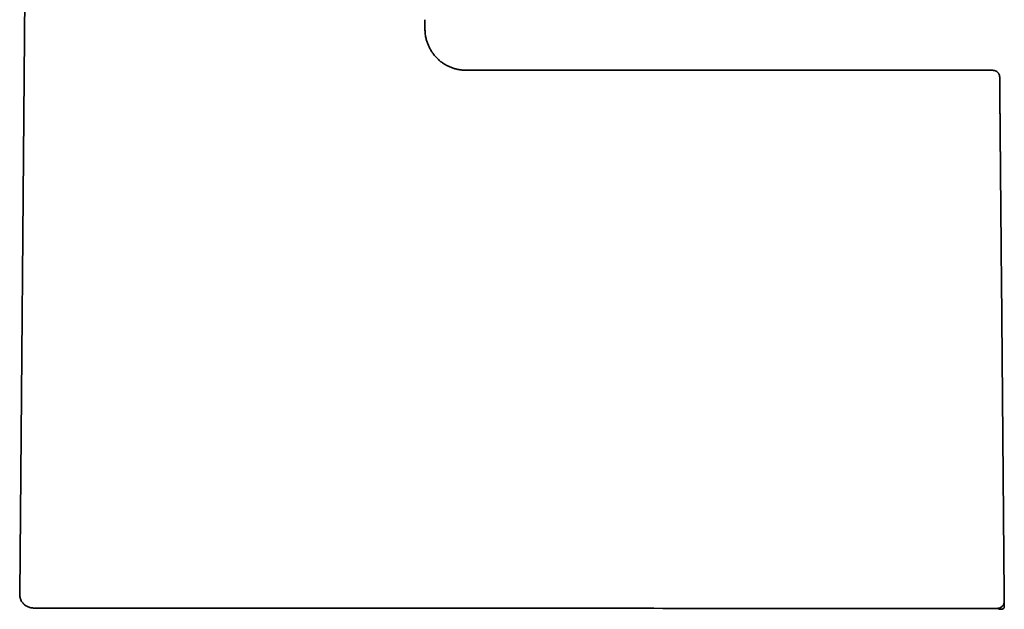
# Model space of a CAD drawing. Header units: millimetres. Extents: x 8 to 882, y 12 to 1914.
# Tile 13 of 27: x 121 to 193, y 1149 to 1192. Entities that reach past the tile are written whole.
import ezdxf

# ---------------------------------------------------------------- set-up
doc = ezdxf.new("R2010")
doc.units = ezdxf.units.MM

msp = doc.modelspace()

# ---------------------------------------------------------------- linework, layer by layer
at = {"color": 7, "linetype": 'Continuous', "lineweight": 35}
for p, q in [((121.432, 1194.707), (121.041, 1149.946)), ((150.46, 1191.625), (150.462, 1191.423)), ((150.463, 1191.357), (150.462, 1191.422)), ((191.696, 1187.954), (154.143, 1187.954)), ((192.524, 1149.928), (192.324, 1172.859)), ((192.324, 1172.859), (192.524, 1149.928)), ((140.87, 1148.934), (135.668, 1148.938))]:
    msp.add_line(p, q, dxfattribs=at)
at = {"color": 7, "linetype": 'Continuous', "lineweight": 35, "flags": 128}
msp.add_lwpolyline([(192.028, 1148.92), (192.028, 1148.92)], dxfattribs=at)
msp.add_lwpolyline([(192.028, 1148.92), (192.028, 1148.92)], dxfattribs=at)
msp.add_lwpolyline([(192.028, 1148.92), (192.028, 1148.92)], dxfattribs=at)
at = {"color": 7, "linetype": 'Continuous', "lineweight": 35}
for points, knots in [([(150.463, 1191.357), (150.463, 1191.346), (150.464, 1191.233), (150.464, 1191.019), (150.47, 1190.716), (150.51, 1190.415), (150.575, 1190.136), (150.661, 1189.881), (150.762, 1189.649), (150.881, 1189.426), (151.019, 1189.214), (151.173, 1189.014), (151.344, 1188.828), (151.531, 1188.657), (151.73, 1188.503), (151.943, 1188.366), (152.166, 1188.247), (152.398, 1188.147), (152.654, 1188.062), (152.933, 1187.997), (153.234, 1187.957), (153.537, 1187.953), (153.84, 1187.954), (154.042, 1187.954), (154.143, 1187.954)], [0, 0, 0, 0, 0.006051, 0.058383, 0.110697, 0.163005, 0.215317, 0.258907, 0.302495, 0.346084, 0.389674, 0.433264, 0.476852, 0.520445, 0.564041, 0.607636, 0.651224, 0.694814, 0.738409, 0.790723, 0.843031, 0.89534, 0.947671, 1, 1, 1, 1]), ([(192.195, 1187.458), (192.193, 1187.494), (192.19, 1187.562), (192.16, 1187.646), (192.13, 1187.705), (192.105, 1187.744), (192.073, 1187.785), (192.023, 1187.837), (191.958, 1187.883), (191.892, 1187.916), (191.832, 1187.937), (191.766, 1187.951), (191.72, 1187.953), (191.696, 1187.954)], [0, 0, 0, 0, 0.135106, 0.264096, 0.334936, 0.392125, 0.440475, 0.537437, 0.666519, 0.742036, 0.823653, 0.910135, 1, 1, 1, 1]), ([(192.196, 1187.458), (192.196, 1187.456), (192.196, 1187.45), (192.197, 1187.406), (192.197, 1187.335), (192.198, 1187.235), (192.199, 1187.108), (192.201, 1186.955), (192.202, 1186.778), (192.204, 1186.574), (192.206, 1186.344), (192.208, 1186.087), (192.211, 1185.804), (192.214, 1185.497), (192.216, 1185.165), (192.219, 1184.812), (192.223, 1184.436), (192.226, 1184.041), (192.23, 1183.625), (192.234, 1183.186), (192.238, 1182.724), (192.242, 1182.241), (192.246, 1181.74), (192.251, 1181.221), (192.255, 1180.688), (192.26, 1180.146), (192.265, 1179.593), (192.27, 1179.027), (192.275, 1178.446), (192.28, 1177.852), (192.286, 1177.245), (192.291, 1176.628), (192.296, 1175.999), (192.301, 1175.457), (192.305, 1175.009), (192.308, 1174.662), (192.311, 1174.32), (192.314, 1174.031), (192.316, 1173.791), (192.317, 1173.616), (192.319, 1173.448), (192.32, 1173.278), (192.322, 1173.079), (192.323, 1172.936), (192.324, 1172.859)], [0, 0, 0, 0, 0.027613, 0.05554, 0.083535, 0.111653, 0.139727, 0.167143, 0.19458, 0.222088, 0.249714, 0.277915, 0.305952, 0.33388, 0.361751, 0.38978, 0.417383, 0.444942, 0.472508, 0.500134, 0.528241, 0.556262, 0.584252, 0.612269, 0.640287, 0.667728, 0.695163, 0.722643, 0.750217, 0.778108, 0.80601, 0.833977, 0.86206, 0.890638, 0.906203, 0.921437, 0.936352, 0.951189, 0.959321, 0.967714, 0.974018, 0.981295, 0.989956, 1, 1, 1, 1]), ([(192.324, 1172.859), (192.323, 1172.929), (192.322, 1173.061), (192.32, 1173.245), (192.319, 1173.404), (192.318, 1173.552), (192.316, 1173.704), (192.314, 1173.943), (192.312, 1174.259), (192.308, 1174.674), (192.304, 1175.115), (192.3, 1175.58), (192.296, 1176.096), (192.291, 1176.657), (192.285, 1177.261), (192.28, 1177.858), (192.275, 1178.45), (192.27, 1179.035), (192.265, 1179.61), (192.26, 1180.172), (192.255, 1180.721), (192.251, 1181.252), (192.246, 1181.764), (192.242, 1182.256), (192.238, 1182.729), (192.234, 1183.187), (192.23, 1183.628), (192.226, 1184.05), (192.223, 1184.451), (192.219, 1184.828), (192.216, 1185.18), (192.213, 1185.507), (192.211, 1185.808), (192.208, 1186.086), (192.206, 1186.342), (192.204, 1186.574), (192.202, 1186.781), (192.201, 1186.961), (192.199, 1187.114), (192.198, 1187.24), (192.197, 1187.337), (192.197, 1187.4), (192.197, 1187.419), (192.197, 1187.426)], [0, 0, 0, 0, 0.009558, 0.017923, 0.025095, 0.031076, 0.038098, 0.045746, 0.06359, 0.081249, 0.10252, 0.124096, 0.145574, 0.174144, 0.202699, 0.231291, 0.259972, 0.289194, 0.318312, 0.347378, 0.376447, 0.405641, 0.4343, 0.462885, 0.491451, 0.520054, 0.549236, 0.578364, 0.607497, 0.636692, 0.665891, 0.694475, 0.723066, 0.751716, 0.780476, 0.809764, 0.838936, 0.868045, 0.897147, 0.926431, 0.955187, 0.983811, 1, 1, 1, 1]), ([(121.041, 1149.955), (121.042, 1149.914), (121.044, 1149.835), (121.064, 1149.723), (121.094, 1149.621), (121.133, 1149.523), (121.179, 1149.435), (121.231, 1149.359), (121.285, 1149.29), (121.351, 1149.22), (121.44, 1149.143), (121.546, 1149.074), (121.661, 1149.018), (121.782, 1148.978), (121.908, 1148.951), (121.994, 1148.948), (122.036, 1148.947)], [0, 0, 0, 0, 0.0772125, 0.1501987, 0.2178168, 0.2791339, 0.349873, 0.4070474, 0.4551765, 0.5157348, 0.5908842, 0.6798498, 0.7547935, 0.8357142, 0.9213612, 1, 1, 1, 1]), ([(192.524, 1149.928), (192.524, 1149.902), (192.525, 1149.855), (192.525, 1149.791), (192.526, 1149.725), (192.526, 1149.652), (192.527, 1149.575), (192.527, 1149.524), (192.528, 1149.495), (192.528, 1149.48), (192.528, 1149.46), (192.528, 1149.44), (192.528, 1149.43), (192.528, 1149.424)], [0, 0, 0, 0, 0.101544, 0.18457, 0.249525, 0.369254, 0.499951, 0.627589, 0.668837, 0.709742, 0.750514, 0.852752, 1, 1, 1, 1]), ([(192.528, 1149.424), (192.528, 1149.428), (192.528, 1149.435), (192.528, 1149.449), (192.528, 1149.469), (192.528, 1149.51), (192.527, 1149.574), (192.527, 1149.635), (192.526, 1149.681), (192.526, 1149.709), (192.525, 1149.753), (192.525, 1149.826), (192.524, 1149.89), (192.524, 1149.928)], [0, 0, 0, 0, 0.1015446, 0.1845698, 0.2495249, 0.3692536, 0.4999517, 0.6275863, 0.6688351, 0.7097407, 0.7505142, 0.8527526, 1, 1, 1, 1]), ([(126.76, 1148.936), (126.653, 1148.936), (126.397, 1148.936), (126.011, 1148.936), (125.6, 1148.936), (125.208, 1148.937), (124.836, 1148.937), (124.485, 1148.938), (124.157, 1148.939), (123.853, 1148.939), (123.572, 1148.94), (123.314, 1148.941), (123.076, 1148.942), (122.86, 1148.943), (122.668, 1148.943), (122.5, 1148.944), (122.357, 1148.945), (122.24, 1148.945), (122.149, 1148.946), (122.084, 1148.946), (122.043, 1148.946), (122.038, 1148.946), (122.036, 1148.946)], [0, 0, 0, 0, 0.036422, 0.086704, 0.137852, 0.188971, 0.240088, 0.291229, 0.342418, 0.392741, 0.443092, 0.493453, 0.543801, 0.595035, 0.646245, 0.697445, 0.748647, 0.799868, 0.850191, 0.900515, 0.95083, 1, 1, 1, 1]), ([(126.222, 1148.936), (126.297, 1148.936), (126.516, 1148.936), (126.796, 1148.935), (127.005, 1148.935), (127.057, 1148.935)], [0, 0, 0, 0, 0.282815, 0.820027, 1, 1, 1, 1]), ([(126.757, 1148.935), (127.604, 1148.935), (129.289, 1148.935), (131.8, 1148.934), (134.28, 1148.934), (136.727, 1148.933), (139.129, 1148.932), (141.485, 1148.932), (143.796, 1148.931), (145.692, 1148.931), (146.818, 1148.931), (147.184, 1148.931)], [0, 0, 0, 0, 0.124496, 0.247439, 0.368826, 0.488655, 0.606923, 0.721558, 0.834683, 0.946297, 1, 1, 1, 1]), ([(135.668, 1148.938), (135.467, 1148.938), (135.066, 1148.938), (134.646, 1148.938), (134.429, 1148.938), (134.411, 1148.938)], [0, 0, 0, 0, 0.478694, 0.956964, 1, 1, 1, 1]), ([(192.028, 1148.92), (188.618, 1148.92), (181.796, 1148.921), (171.564, 1148.922), (161.332, 1148.925), (151.101, 1148.928), (144.281, 1148.932), (140.87, 1148.934)], [0, 0, 0, 0, 0.2, 0.4, 0.6, 0.8, 1, 1, 1, 1]), ([(192.528, 1149.424), (192.527, 1149.391), (192.523, 1149.325), (192.491, 1149.231), (192.444, 1149.145), (192.381, 1149.07), (192.306, 1149.006), (192.221, 1148.958), (192.127, 1148.926), (192.061, 1148.922), (192.028, 1148.92)], [0, 0, 0, 0, 0.125984, 0.250663, 0.375241, 0.5, 0.62476, 0.749337, 0.874016, 1, 1, 1, 1]), ([(192.028, 1148.92), (192.052, 1148.908), (192.096, 1148.888), (192.161, 1148.868), (192.224, 1148.856), (192.282, 1148.853), (192.327, 1148.856), (192.356, 1148.86), (192.37, 1148.863), (192.389, 1148.868), (192.414, 1148.876), (192.445, 1148.89), (192.476, 1148.909), (192.505, 1148.937), (192.527, 1148.972), (192.53, 1148.999), (192.532, 1149.014)], [0, 0, 0, 0, 0.076399, 0.140718, 0.194759, 0.259488, 0.307751, 0.327038, 0.339635, 0.357011, 0.40783, 0.481014, 0.576751, 0.695029, 0.835946, 1, 1, 1, 1]), ([(192.528, 1149.424), (192.529, 1149.391), (192.529, 1149.325), (192.53, 1149.232), (192.531, 1149.148), (192.531, 1149.08), (192.532, 1149.03), (192.532, 1149.019), (192.532, 1149.014)], [0, 0, 0, 0, 0.167288, 0.334575, 0.501861, 0.669144, 0.836425, 1, 1, 1, 1])]:
    msp.add_open_spline(points, degree=3, knots=knots, dxfattribs=at)

doc.saveas('drawing.dxf')
